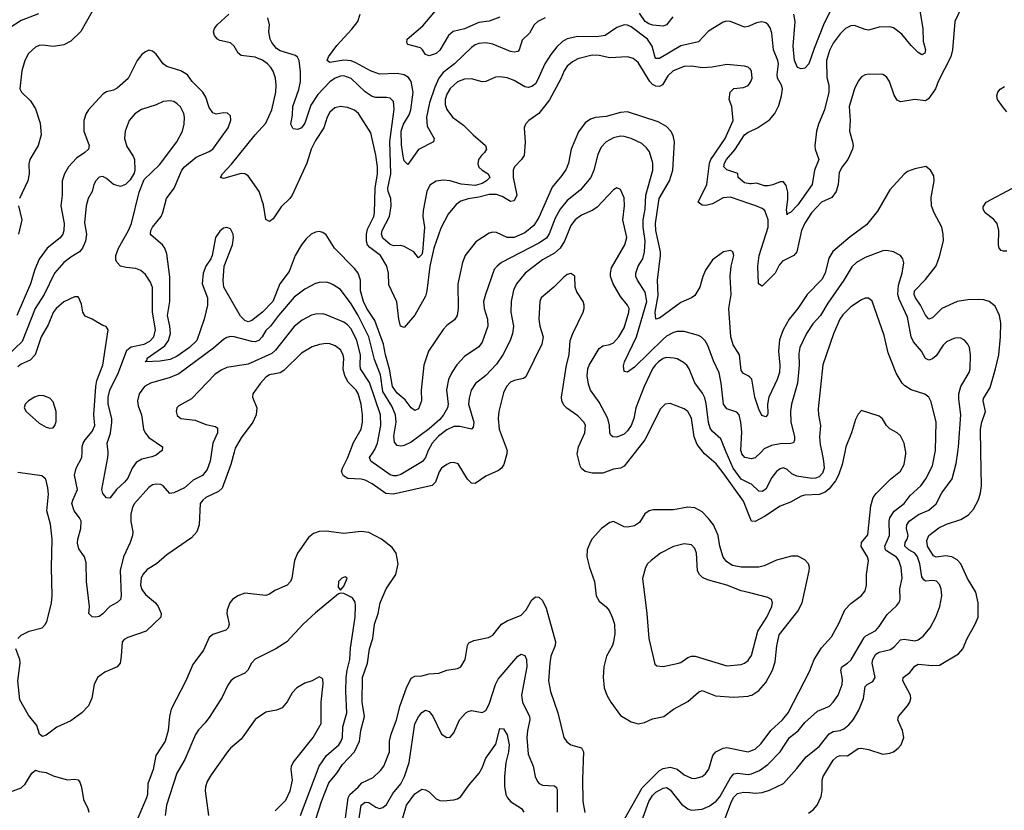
# Model space of a CAD drawing. Header units: inches. Extents: x 1839270 to 1929235, y 762242 to 910350.
# Tile 62 of 256: x 1875881 to 1881435, y 797980 to 802439. Entities that reach past the tile are written whole.
import ezdxf

# ---------------------------------------------------------------- set-up
doc = ezdxf.new("R2010")
doc.units = ezdxf.units.IN
doc.header["$MEASUREMENT"] = 0
for name, color, linetype in [('B8779', 7, 'Continuous'), ('B8789', 7, 'Continuous'), ('B8870', 7, 'Continuous'), ('B8880', 7, 'Continuous')]:
    doc.layers.add(name, color=color, linetype=linetype)

msp = doc.modelspace()

# ---------------------------------------------------------------- linework, layer by layer
at = {"layer": 'B8779', "color": 5}
for points, elevation in [([(1877091.1, 800000), (1877072.6, 799930), (1877022.7, 799797.4), (1877002.5, 799777.5), (1876930, 799743.7), (1876913.4, 799730), (1876899.3, 799710), (1876893.5, 799590), (1876879.8, 799550), (1876850, 799517.3), (1876710, 799420.8), (1876652.6, 799370), (1876600.8, 799339.2), (1876576, 799310), (1876566.3, 799290), (1876563, 799250), (1876570, 799225.7), (1876590, 799196.9), (1876647.1, 799150), (1876662, 799130), (1876678.8, 799090), (1876676.5, 799070), (1876594.4, 798990), (1876490, 798955.2), (1876470, 798943.9), (1876458.2, 798930), (1876454, 798850), (1876447.1, 798810), (1876431.5, 798788.5), (1876360.2, 798759.8), (1876320.3, 798730), (1876300.8, 798690), (1876287.6, 798612.4), (1876268.2, 798570), (1876230.4, 798530), (1876170, 798485.4), (1876090, 798448.5), (1876030, 798403.6), (1876010, 798397), (1875992.7, 798410), (1875978, 798458), (1875930, 798516), (1875882.4, 798602.4), (1875870.8, 798710), (1875883.8, 798810), (1875881.5, 798830), (1875858.5, 798890)], 780), ([(1876962.4, 800000), (1876954.6, 799950), (1876937.9, 799902.1), (1876911.6, 799868.4), (1876858.6, 799841.4), (1876810, 799799.8), (1876750, 799770.9), (1876727.5, 799767.5), (1876690.7, 799810.7), (1876676.8, 799816.8), (1876650, 799820.4), (1876630, 799815.8), (1876610, 799801.3), (1876527.8, 799710), (1876516.6, 799690), (1876508.2, 799650), (1876508.4, 799608.4), (1876519.2, 799550), (1876516.9, 799530), (1876503.6, 799490), (1876466.4, 799410), (1876446.8, 799333.2), (1876453.5, 799190), (1876450.2, 799170), (1876430, 799152.4), (1876390, 799129.7), (1876350, 799087.6), (1876330, 799074), (1876310, 799069.2), (1876290, 799071.2), (1876271.2, 799090), (1876274.8, 799130), (1876258, 799270), (1876256.6, 799376.6), (1876246.1, 799410), (1876214.2, 799454.2), (1876206, 799486), (1876208.6, 799510), (1876226.6, 799570), (1876227.1, 799610), (1876218, 799630), (1876188.3, 799670), (1876175.7, 799710), (1876179.8, 799730), (1876207, 799790), (1876190, 799871), (1876200.3, 799910), (1876232, 799970), (1876232.9, 800000)], 760), ([(1876671, 800000), (1876650, 799983.5), (1876626.4, 799973.6), (1876570, 799961.4), (1876538.1, 799941.9), (1876514.8, 799910), (1876490, 799853), (1876472.9, 799830), (1876427, 799790), (1876390, 799740.9), (1876370, 799741.6), (1876350, 799767.3), (1876344.8, 799790), (1876377.9, 799970), (1876380.2, 799990), (1876379.3, 800000)], 740), ([(1878629.6, 800000), (1878628.9, 799990), (1878612.4, 799930), (1878598.3, 799910), (1878582.4, 799897.6), (1878510, 799863.9), (1878450, 799823.5), (1878430, 799824.4), (1878423, 799830), (1878407.2, 799847.2), (1878353.8, 799933.8), (1878330, 799942.4), (1878310, 799940.5), (1878290, 799931.3), (1878260.3, 799910), (1878246.4, 799890), (1878225.8, 799830), (1878208, 799812), (1877990, 799762.8), (1877946.9, 799766.9), (1877870, 799820.6), (1877830, 799842.1), (1877807.6, 799847.6), (1877732.2, 799852.2), (1877706.6, 799866.6), (1877696, 799890), (1877701.6, 799910), (1877730, 799966.9), (1877742.9, 800000)], 780), ([(1878182.1, 800000), (1878170.7, 799970), (1878152.6, 799947.4), (1878030, 799874.3), (1878006.4, 799866.3), (1877990, 799865.7), (1877970, 799871.9), (1877861.2, 799950), (1877854.4, 799970), (1877874.8, 800000)], 760), ([(1879352.3, 800000), (1879290, 799920.7), (1879270, 799909.9), (1879230, 799905), (1879170, 799881.7), (1879110, 799881.5), (1879070, 799890.9), (1879050, 799907.8), (1879042.4, 799922.4), (1879025.7, 799990), (1879027.6, 800000)], 780), ([(1880000, 799632.8), (1879964, 799724), (1879850, 799882.8), (1879810, 799934.3), (1879743.5, 799990), (1879735.9, 800000)], 780), ([(1880000, 799824.3), (1879950, 799848.1), (1879905, 799910), (1879867.1, 800000)], 760), ([(1880000, 799964), (1879972, 799970), (1879954.6, 799990), (1879952, 800000)], 740), ([(1875869.8, 798950), (1875890, 798967.8), (1875933.6, 798990), (1876007.6, 799010), (1876026.3, 799030), (1876036.5, 799050), (1876059.4, 799150), (1876063.2, 799190), (1876059.3, 799350), (1876063.2, 799510), (1876054.9, 799594.9), (1876034.2, 799670), (1876042.5, 799762.5), (1876039.2, 799799.2), (1876027.9, 799847.9), (1876006.2, 799866.2), (1875870, 799884.6)], 780), ([(1880000, 799351.2), (1879950, 799351), (1879901.4, 799361.4), (1879870, 799380.7), (1879850, 799408.2), (1879831.4, 799470), (1879821.2, 799530), (1879794.3, 799590), (1879766.6, 799626.6), (1879730, 799663.8), (1879690, 799687), (1879650, 799689.8), (1879570, 799674.7), (1879454.2, 799674.2), (1879431, 799670), (1879407.3, 799652.7), (1879377.1, 799602.9), (1879350, 799585.5), (1879310, 799576.5), (1879290, 799578.2), (1879230, 799608.2), (1879210, 799603.5), (1879163.5, 799570), (1879109.6, 799510.4), (1879098.2, 799490), (1879082.9, 799450), (1879080.7, 799410), (1879094.9, 799350), (1879122.8, 799270), (1879133.4, 799190), (1879150, 799160.4), (1879188.3, 799128.3), (1879206.5, 799106.5), (1879223.6, 799070), (1879235.6, 799030), (1879237.6, 798977.6), (1879231.3, 798930), (1879224.9, 798910), (1879191.4, 798850), (1879176.1, 798790), (1879171.5, 798731.5), (1879178.3, 798670), (1879192.4, 798630), (1879215.2, 798590), (1879270, 798515.6), (1879330, 798478.5), (1879370, 798467.9), (1879404.7, 798475.3), (1879450, 798496.9), (1879514, 798510), (1879569.9, 798550.1), (1879650, 798593.4), (1879710, 798646), (1879730, 798655.2), (1879805.9, 798625.9), (1879910, 798617.6), (1879990, 798623.7), (1880000, 798626.7)], 820), ([(1877536.6, 797883.4), (1877583.6, 798030), (1877625.6, 798134.4), (1877670, 798189.5), (1877701.4, 798238.6), (1877768.9, 798310), (1877797.8, 798370), (1877804.5, 798430), (1877825.4, 798510), (1877812.9, 798590), (1877814.8, 798730), (1877843, 798810), (1877853.3, 798890), (1877873.1, 798950), (1877883.2, 799030), (1877902.8, 799090), (1877914.7, 799150), (1877947.3, 799230), (1878002, 799310), (1878015.8, 799370), (1878005.1, 799430), (1877982.7, 799462.7), (1877922, 799510), (1877850, 799546.6), (1877807.1, 799552.9), (1877710, 799541.8), (1877610, 799554.6), (1877570, 799551.7), (1877538.8, 799541.2), (1877510, 799518), (1877447.4, 799430), (1877430.2, 799389.8), (1877416.9, 799290), (1877408.8, 799270), (1877390.3, 799250), (1877320.3, 799219.7), (1877290, 799199.5), (1877270, 799192), (1877150, 799204), (1877111.1, 799188.9), (1877082, 799170), (1877065.8, 799150), (1877051.4, 799110), (1877049.3, 799089.3), (1877063.1, 799030), (1877056.4, 799010), (1877043.4, 798996.6), (1876970, 798972.2), (1876950, 798955), (1876917.2, 798882.8), (1876857, 798803), (1876818.5, 798710), (1876735.9, 798550), (1876725.4, 798510), (1876717.8, 798430), (1876702, 798370), (1876649.4, 798290), (1876634.6, 798210), (1876603.9, 798130), (1876601.1, 798070), (1876595.9, 798050), (1876535.9, 797910)], 820), ([(1880000, 799206.3), (1879950, 799218.6), (1879870, 799250.5), (1879760.5, 799280.5), (1879732.6, 799292.6), (1879715.6, 799310), (1879704.5, 799330), (1879699.3, 799430), (1879690, 799456.2), (1879670, 799476.9), (1879630, 799483.9), (1879570, 799467.8), (1879495.8, 799430), (1879442.4, 799390), (1879423.1, 799370), (1879411.8, 799350), (1879393.3, 799286.7), (1879419, 799090), (1879429.2, 798949.2), (1879463.9, 798803.9), (1879474.6, 798794.6), (1879510, 798790.4), (1879590, 798807.6), (1879610, 798814.6), (1879650, 798842.6), (1879670, 798850.3), (1879691.1, 798848.9), (1879870, 798795.9), (1879950, 798802.4), (1879969.8, 798810.2), (1879990, 798825.7), (1880000, 798839.3)], 840), ([(1877464.2, 797950), (1877570, 798228.2), (1877611.4, 798290), (1877680.7, 798350), (1877694.9, 798370), (1877701.3, 798390), (1877704.1, 798450), (1877725.8, 798530), (1877720.2, 798650), (1877721.9, 798730), (1877727.5, 798770), (1877743.8, 798830), (1877746.2, 798893.8), (1877773.5, 799070), (1877775.9, 799135.9), (1877774.2, 799154.2), (1877758.6, 799178.6), (1877710, 799203.7), (1877690, 799205.2), (1877679.8, 799200.2), (1877550, 799094.2), (1877480.3, 799030), (1877388.7, 798930), (1877324.9, 798890), (1877210, 798832.8), (1877188.8, 798810), (1877167, 798770), (1877150, 798753), (1877092.2, 798727.8), (1877072.2, 798710), (1877055, 798685), (1877022.2, 798617.8), (1876952.9, 798510), (1876926.9, 798473.1), (1876890, 798434.7), (1876872.6, 798407.4), (1876813.2, 798266.8), (1876766.6, 798190), (1876708.1, 798010), (1876700.5, 797950)], 840), ([(1877713.1, 797893.1), (1877732.9, 798050), (1877743.2, 798070), (1877789.4, 798110), (1877810, 798135), (1877875.7, 798164.2), (1877915.9, 798204.1), (1877934.1, 798230), (1877966.1, 798310), (1877966.8, 798370), (1877976.6, 798410), (1878006.7, 798490), (1878028, 798572.1), (1878062.3, 798670), (1878090, 798724.6), (1878110, 798736.5), (1878150, 798737.8), (1878189.8, 798750.2), (1878245.6, 798754.4), (1878290, 798770.2), (1878350, 798780.7), (1878369.6, 798790), (1878394.5, 798830), (1878406.9, 798910), (1878414.7, 798925.3), (1878442.2, 798937.8), (1878525, 798955), (1878550, 798967.6), (1878598.7, 799030), (1878630, 799048.7), (1878710, 799081.4), (1878737.8, 799110), (1878770, 799167.4), (1878790, 799184.6), (1878810, 799183.1), (1878830, 799164.4), (1878850, 799120.4), (1878904.1, 798930), (1878900.7, 798910), (1878877.9, 798850), (1878871.5, 798810), (1878864.2, 798710), (1878874.8, 798650), (1878917.1, 798530), (1878951.2, 798390), (1878966.7, 798366.7), (1878990, 798350.2), (1879050, 798333.2), (1879061.7, 798310), (1879055.2, 798155.2), (1879058.5, 798030), (1879068, 797968)], 780), ([(1877791.7, 797910), (1877807.4, 798010), (1877830, 798026), (1877850, 798024), (1877890, 797997.4), (1877909.7, 797990.3), (1877930, 797995.6), (1877950, 798012.6), (1877986, 798074), (1878031.1, 798130), (1878051.5, 798170), (1878077.8, 798250), (1878110, 798468.2), (1878130, 798507.2), (1878150, 798532), (1878170, 798544.2), (1878190, 798538), (1878210.8, 798510.8), (1878261.1, 798410), (1878290, 798390.4), (1878310, 798392.7), (1878330, 798417.3), (1878361.7, 798490), (1878398.4, 798530), (1878410, 798538), (1878430, 798542.6), (1878490, 798532.2), (1878510, 798543.1), (1878530, 798578), (1878564, 798690), (1878580, 798720), (1878690, 798850.4), (1878710, 798860.4), (1878730, 798853), (1878739.6, 798830), (1878742.3, 798790), (1878711.4, 798630), (1878716.5, 798590), (1878756.1, 798510), (1878758, 798490), (1878744.6, 798430), (1878740.9, 798390), (1878750, 798297.3), (1878776.5, 798230), (1878787.9, 798170), (1878802.8, 798142.8), (1878812, 798132.1), (1878830, 798122.4), (1878897.7, 798117.7), (1878909.2, 798109.2), (1878913.3, 798093.3), (1878913.3, 797970)], 760), ([(1877322.9, 797977.1), (1877382.6, 798037.4), (1877407.2, 798090), (1877419, 798150), (1877412.1, 798210), (1877414.8, 798230), (1877424.4, 798250), (1877535.8, 798390), (1877580.8, 798470), (1877582.3, 798590), (1877593.3, 798693.3), (1877590, 798722), (1877578, 798730), (1877570, 798732.7), (1877530.4, 798709.6), (1877490, 798697), (1877444, 798670), (1877417.2, 798642.8), (1877388.9, 798591.1), (1877361.1, 798558.9), (1877330, 798545.6), (1877270, 798533.6), (1877210, 798491.6), (1877130, 798380.5), (1877070.3, 798330), (1877053.1, 798310), (1876960.2, 798179.8), (1876938.2, 798141.8), (1876928.2, 798111.8), (1876926.5, 798090), (1876946.3, 797950)], 860), ([(1878042.9, 797937.1), (1878062.1, 798010), (1878110, 798072.3), (1878150, 798099.5), (1878170, 798096.4), (1878190, 798084.4), (1878230, 798045.5), (1878250, 798034.9), (1878270, 798032.7), (1878330, 798039.1), (1878350, 798044.9), (1878370, 798058), (1878416.6, 798123.4), (1878473.4, 798190), (1878490, 798220.3), (1878510, 798274.9), (1878566.7, 798353.3), (1878590, 798441.6), (1878610, 798439.3), (1878630, 798406.7), (1878641.8, 798350), (1878638.3, 798310), (1878623.4, 798250), (1878616.4, 798170), (1878616.5, 798116.5), (1878624, 798070), (1878632.3, 798050), (1878650, 798030.2), (1878711.6, 797990), (1878724.9, 797970)], 740), ([(1879292.2, 797930), (1879392.9, 798107.1), (1879490, 798204.4), (1879510, 798215.8), (1879550, 798223.9), (1879590, 798212.4), (1879630, 798181.1), (1879670, 798162), (1879690, 798158.8), (1879730, 798170.2), (1879750, 798185.3), (1879767.7, 798212.3), (1879791.3, 798290), (1879807.9, 798310), (1879850, 798331.5), (1879870, 798334.8), (1879990, 798310.2), (1880000, 798314)], 780), ([(1875730.6, 798049.4), (1875890, 798107.2), (1875912.3, 798127.7), (1875950, 798190.4), (1875970, 798207.3), (1875990, 798199.1), (1876030, 798194), (1876070, 798174.3), (1876130, 798156.9), (1876150, 798152.4), (1876190, 798155.3), (1876210, 798152), (1876219.7, 798139.7), (1876230.2, 798110.2), (1876241.1, 798041.1), (1876265.7, 797990), (1876270.3, 797970)], 780), ([(1879390, 797920.7), (1879430.3, 798030), (1879450, 798063.5), (1879470, 798082.7), (1879510, 798104.7), (1879530, 798108), (1879550, 798095), (1879614.3, 798014.3), (1879650, 797987.5), (1879670, 797980.6), (1879730, 797987.3), (1879770, 798003.2), (1879810, 798031.6), (1879830, 798056.3), (1879890, 798163.5), (1879910, 798185.5), (1879930, 798188.9), (1879990, 798181.9), (1880000, 798183.9)], 760), ([(1879858.9, 797930), (1879896.6, 798030), (1879910, 798054), (1879930, 798074.5), (1879963.3, 798083.3), (1880000, 798080.2)], 740)]:
    msp.add_lwpolyline(points, dxfattribs=dict(at, elevation=elevation))
at = {"layer": 'B8779', "color": 5, "elevation": 840}
msp.add_lwpolyline([(1877717.2, 799297.2), (1877698, 799290), (1877678.8, 799270), (1877678, 799238), (1877690, 799222), (1877710, 799244.7), (1877721.2, 799270), (1877728, 799290)], close=True, dxfattribs=at)
at = {"layer": 'B8789', "color": 5}
for points, elevation in [([(1880000, 798314), (1880030, 798325.5), (1880063.8, 798356.2), (1880118.4, 798430), (1880183.9, 798490), (1880216, 798530), (1880336.5, 798763.5), (1880362.2, 798830), (1880404.2, 798895.8), (1880461, 798958.9), (1880503, 799037), (1880535.1, 799110), (1880570, 799146.5), (1880628.8, 799191.2), (1880650, 799218.8), (1880657.2, 799250), (1880657.8, 799310), (1880669.8, 799390), (1880664.2, 799410), (1880628.1, 799468.1), (1880628.9, 799490), (1880665.6, 799534.4), (1880681.6, 799698.3), (1880696.2, 799743.8), (1880712.9, 799767.1), (1880793.1, 799846.9), (1880850, 799893.1), (1880869.8, 799930), (1880879.8, 799990), (1880879, 800000)], 780), ([(1880534.9, 800000), (1880520.5, 799930), (1880499.8, 799870), (1880482.1, 799837.9), (1880447.4, 799792.6), (1880425.2, 799774.8), (1880390, 799761.3), (1880310, 799758.1), (1880288.4, 799751.6), (1880230, 799718.2), (1880170, 799695.9), (1880082.8, 799637.2), (1880030, 799608.7), (1880009, 799610), (1880000, 799632.8)], 780), ([(1880000, 798183.9), (1880010, 798185.9), (1880054.8, 798205.2), (1880102, 798238), (1880170.8, 798309.2), (1880222.9, 798390), (1880271.8, 798428.2), (1880310, 798475.3), (1880381.3, 798538.7), (1880450, 798567.9), (1880470, 798590.3), (1880497.1, 798630), (1880520.7, 798690), (1880522.5, 798717.5), (1880513, 798770), (1880518.5, 798790), (1880550.4, 798809.6), (1880570.9, 798829.1), (1880644.6, 798955.4), (1880655, 798965), (1880710, 798994), (1880730, 799016.9), (1880774.6, 799085.4), (1880827.1, 799132.9), (1880844.6, 799155.4), (1880848.3, 799171.7), (1880845, 799230), (1880858.5, 799290), (1880853.3, 799350), (1880839.5, 799390), (1880827, 799407), (1880770, 799443.6), (1880764.2, 799450), (1880760.9, 799470), (1880787.5, 799530), (1880786.6, 799610), (1880790.4, 799629.6), (1880813.6, 799666.4), (1880869.9, 799710), (1880905, 799755), (1880963.5, 799810), (1880993.5, 799850), (1881030, 799922.4), (1881045.7, 800000)], 760), ([(1880405.6, 800000), (1880416.2, 799950), (1880419.1, 799910), (1880410, 799881.8), (1880390, 799861.2), (1880370, 799853.4), (1880350, 799852.2), (1880264.7, 799864.7), (1880237.1, 799877.1), (1880210, 799901.7), (1880190, 799911.1), (1880170, 799905.7), (1880150, 799891), (1880123, 799857), (1880090, 799792.1), (1880070, 799777.8), (1880050, 799780.4), (1880010, 799819.6), (1880000, 799824.3)], 760), ([(1880000, 798080.2), (1880030, 798077.6), (1880070, 798080.9), (1880110, 798094), (1880190, 798131.2), (1880265, 798215), (1880317.5, 798282.5), (1880390, 798339.7), (1880447.7, 798412.3), (1880470, 798423.7), (1880509.3, 798430.7), (1880530, 798440.2), (1880558.1, 798461.9), (1880582.4, 798490), (1880615.2, 798544.8), (1880641.2, 798610), (1880650, 798679.3), (1880660.7, 798690), (1880693.1, 798706.9), (1880706.4, 798730), (1880688.9, 798810), (1880693.1, 798830), (1880710, 798861), (1880730, 798872.3), (1880792.6, 798887.4), (1880815.4, 798904.6), (1880850, 798941.3), (1880870, 798945.4), (1880930, 798936), (1880950, 798941.1), (1880978.1, 798961.9), (1881017.2, 799010), (1881048.7, 799070), (1881071.9, 799130), (1881082.8, 799190), (1881078.8, 799230), (1881070, 799254), (1881052.7, 799272.7), (1881030, 799276.2), (1880990, 799272.7), (1880980.5, 799280.5), (1880970, 799297.6), (1880958.2, 799370), (1880946.2, 799410), (1880930, 799430.4), (1880895.9, 799450), (1880873.7, 799470), (1880876.5, 799490), (1880887.9, 799510), (1880892.8, 799530), (1880884.4, 799570), (1880885.4, 799590), (1880899.4, 799610), (1880930, 799634.4), (1880951.3, 799648.7), (1881010, 799673.8), (1881050, 799709.2), (1881082.8, 799770), (1881140.7, 799850), (1881164.5, 799935.5), (1881173.4, 800000)], 740), ([(1880062.8, 800000), (1880030, 799967.2), (1880010, 799961.8), (1880000, 799964)], 740), ([(1880330, 797964.9), (1880356.3, 797983.7), (1880379.7, 798010), (1880402.2, 798057.8), (1880408.1, 798091.9), (1880408.3, 798150), (1880414, 798170), (1880470, 798262.8), (1880490, 798282.3), (1880510, 798288.4), (1880550, 798288.2), (1880610.9, 798329.1), (1880630, 798331.4), (1880670, 798323.6), (1880750, 798297.4), (1880790, 798301.5), (1880810, 798309), (1880835.8, 798330), (1880852.6, 798350), (1880868.5, 798390), (1880860.8, 798430), (1880834.2, 798490), (1880838.7, 798510), (1880888.8, 798570), (1880902.4, 798590), (1880907.9, 798610), (1880905.3, 798630), (1880863.5, 798710), (1880865.1, 798730), (1880901.9, 798758.1), (1880930, 798793.8), (1880950, 798805.2), (1881030, 798796.1), (1881070, 798798.4), (1881177.4, 798862.6), (1881200.4, 798890), (1881224.8, 798950), (1881271.2, 799030), (1881286.9, 799070), (1881287.4, 799150), (1881275.1, 799210), (1881227.5, 799287.5), (1881190.5, 799370), (1881170, 799393.2), (1881139.6, 799410), (1881105.3, 799414.7), (1881050, 799408.6), (1881035.7, 799415.7), (1881002.9, 799470), (1880998, 799502), (1881010, 799530.2), (1881066.7, 799573.3), (1881110, 799594.6), (1881190, 799620.5), (1881233.3, 799646.7), (1881261.4, 799678.6), (1881289.2, 799730.8), (1881301.5, 799770), (1881306.5, 799810), (1881303.4, 800000)], 720), ([(1880000, 798626.7), (1880011.1, 798630), (1880050, 798655.5), (1880090, 798700.6), (1880128.4, 798770), (1880142.2, 798817.8), (1880151.6, 798908.4), (1880165.2, 798970), (1880270, 799103.8), (1880294, 799150), (1880335, 799330), (1880336.2, 799350), (1880330.7, 799370), (1880310, 799392.8), (1880270, 799413.5), (1880234.2, 799414.2), (1880150, 799390.6), (1880080.6, 799359.4), (1880050, 799351.4), (1880000, 799351.2)], 820), ([(1880000, 798839.3), (1880010, 798853), (1880044.2, 798990), (1880095, 799070), (1880123.5, 799130), (1880127.3, 799150), (1880121.3, 799170), (1880101.2, 799181.2), (1880000, 799206.3)], 840)]:
    msp.add_lwpolyline(points, dxfattribs=dict(at, elevation=elevation))
at = {"layer": 'B8870', "color": 5}
for points, elevation in [([(1875987.1, 802472.9), (1875890, 802434.1), (1875820.2, 802390)], 660), ([(1876290, 802486), (1876226.6, 802373.4), (1876170, 802317.6), (1876130, 802297.2), (1876107.1, 802292.9), (1876070, 802288.7), (1876010, 802295.6), (1875990, 802293.5), (1875970, 802284), (1875930, 802249.6), (1875910.2, 802210), (1875893.2, 802150), (1875881.7, 802050), (1875890.4, 802030), (1875942.2, 801982.2), (1875970, 801936), (1875995.6, 801855.6), (1876001.8, 801790), (1875985.4, 801730), (1875937.4, 801650), (1875932.7, 801627.3), (1875933.5, 801570), (1875926.5, 801530), (1875879, 801430)], 680), ([(1880000, 802162.7), (1879990, 802172.2), (1879970, 802176.8), (1879870, 802187.1), (1879787.9, 802172.1), (1879732.8, 802167.2), (1879670, 802176.9), (1879630, 802175.7), (1879566.9, 802150), (1879537.4, 802122.6), (1879507.5, 802072.5), (1879490, 802063.1), (1879470, 802063.6), (1879450, 802073.6), (1879435.4, 802090), (1879370, 802198.2), (1879341.1, 802221.1), (1879310, 802230.7), (1879210, 802223.4), (1879150, 802237.8), (1879110, 802239.9), (1879030, 802219.2), (1878998.7, 802201.3), (1878970, 802177.3), (1878951.5, 802150), (1878933.8, 802106.2), (1878870, 801986.6), (1878810, 801909.8), (1878753.4, 801870), (1878734, 801850), (1878727.1, 801830), (1878731.4, 801748.6), (1878726.3, 801673.7), (1878711.3, 801650), (1878672.7, 801610), (1878665.4, 801590), (1878665.1, 801550), (1878684.8, 801450), (1878670, 801417.6), (1878650, 801414.6), (1878601.8, 801441.8), (1878570, 801453.4), (1878530, 801453.6), (1878470, 801437.8), (1878411, 801429), (1878370, 801416.3), (1878342.8, 801397.2), (1878297.7, 801342.3), (1878256.2, 801263.8), (1878216.2, 801150), (1878195, 801050), (1878177.9, 800910), (1878170, 800879.2), (1878110, 800772.4), (1878050, 800703.1), (1878029.5, 800710), (1878019, 800750), (1878008.3, 800848.3), (1877963.3, 800943.3), (1877960.5, 801010), (1877952.7, 801050), (1877915.3, 801110), (1877855.2, 801155.2), (1877843.6, 801170), (1877836.6, 801190), (1877836.5, 801230), (1877842.9, 801257.1), (1877878.2, 801330), (1877882.9, 801350), (1877885.3, 801490), (1877898.7, 801570), (1877898.7, 801610), (1877890, 801674.5), (1877861.2, 801801.2), (1877792.4, 801910), (1877770, 801929.8), (1877730, 801943.5), (1877690, 801949.8), (1877658.1, 801941.9), (1877630, 801918.3), (1877615.2, 801890), (1877597.2, 801830), (1877550, 801758.2), (1877526, 801710), (1877500.3, 801630), (1877417.9, 801450), (1877404, 801430), (1877355.9, 801384.1), (1877310, 801315.4), (1877290, 801301.2), (1877270, 801313.3), (1877255.7, 801395.7), (1877232.6, 801470), (1877170, 801557.8), (1877150, 801569.9), (1877130, 801571.7), (1877030, 801543.6), (1877013, 801550), (1877024.3, 801570), (1877076, 801624), (1877210, 801789.5), (1877270, 801855), (1877302.5, 801930), (1877324.9, 802030), (1877328.3, 802070), (1877323.7, 802110), (1877309.9, 802149.9), (1877298.2, 802170), (1877279.1, 802190), (1877250, 802210.7), (1877210, 802228.3), (1877130, 802237.2), (1877113, 802250), (1877090.6, 802290.6), (1877070, 802308.2), (1877010, 802322), (1876996.9, 802330), (1876979.7, 802350), (1876974, 802370), (1876979.1, 802390), (1876995.1, 802410), (1877060.3, 802470)], 680), ([(1878844.9, 802450), (1878804.4, 802430), (1878782.6, 802410), (1878756.9, 802363.1), (1878715.3, 802324.7), (1878698.2, 802270), (1878690, 802259.7), (1878670, 802255.9), (1878650, 802259.5), (1878550, 802301.4), (1878510, 802308.3), (1878470, 802305.7), (1878450, 802297.7), (1878430, 802282.4), (1878333.5, 802190), (1878270, 802141.4), (1878246.1, 802110), (1878221.9, 802058.1), (1878193, 801970), (1878176.2, 801890), (1878179.7, 801839.7), (1878218.9, 801770), (1878215.5, 801750), (1878130, 801706.3), (1878070, 801622), (1878050, 801644.2), (1878043.6, 801670), (1878034.1, 801734.1), (1878032.6, 801810), (1878045.4, 801850), (1878078, 801902), (1878087.5, 801930), (1878101.4, 802030), (1878089.9, 802089.9), (1878073.5, 802113.5), (1878050, 802128.5), (1878010, 802135.6), (1877910, 802131.6), (1877859.7, 802150), (1877776.9, 802196.9), (1877750, 802206.7), (1877710, 802211.3), (1877630, 802198.8), (1877615.1, 802210), (1877623.5, 802230), (1877670, 802294.4), (1877754.5, 802385.5), (1877788.9, 802430), (1877800.9, 802470)], 640), ([(1878590, 802453.8), (1878528.3, 802431.7), (1878470, 802424.3), (1878390, 802388.2), (1878327, 802373), (1878300.7, 802350), (1878250, 802267.3), (1878230, 802249.6), (1878190, 802235.1), (1878170, 802242.7), (1878154, 802270), (1878141, 802281), (1878070, 802299.7), (1878064.4, 802310), (1878067.3, 802330), (1878154.5, 802405.5), (1878238.4, 802501.6)], 620), ([(1879565.1, 802454.9), (1879530, 802409.7), (1879510, 802402.4), (1879451.7, 802408.3), (1879430, 802416.1), (1879408.9, 802430), (1879376.7, 802476.7)], 640), ([(1880000, 802404.8), (1879990, 802400.4), (1879970, 802397.2), (1879890, 802429), (1879870, 802430.7), (1879850, 802426), (1879765.8, 802374.2), (1879710, 802313.6), (1879610, 802291.6), (1879490, 802220.2), (1879470, 802220.9), (1879466, 802226), (1879447.8, 802290), (1879423.2, 802330), (1879330, 802399.8), (1879310, 802409), (1879290, 802410.8), (1879250, 802395.5), (1879183.8, 802350), (1879136.4, 802343.6), (1879030, 802344.2), (1878970, 802330.5), (1878943.8, 802316.2), (1878910, 802286.2), (1878877.2, 802242.8), (1878843.2, 802190), (1878802.3, 802097.7), (1878790, 802078.5), (1878770, 802062), (1878750, 802056.1), (1878730, 802059.8), (1878670, 802096.2), (1878630, 802110.6), (1878590, 802118), (1878565, 802115), (1878510, 802091.1), (1878490, 802088.2), (1878430, 802105), (1878390, 802104.2), (1878350, 802088), (1878310, 802051.8), (1878290, 802018.9), (1878281.5, 801990), (1878281.5, 801961.5), (1878290, 801932.4), (1878323.1, 801890), (1878384.9, 801844.9), (1878438.3, 801790), (1878508.8, 801730), (1878514.6, 801710), (1878503.7, 801690), (1878485.9, 801674.1), (1878469.4, 801650.6), (1878465.8, 801625.8), (1878470, 801608.5), (1878490.2, 801590.2), (1878523.1, 801570), (1878532.6, 801550), (1878514.9, 801530), (1878490, 801516.1), (1878450, 801504.6), (1878371.1, 801511.1), (1878310, 801529.9), (1878270, 801534.5), (1878230, 801527.9), (1878194.6, 801505.4), (1878176.8, 801470), (1878156.2, 801363.8), (1878155.5, 801330), (1878164.6, 801270), (1878152.2, 801127.8), (1878150, 801114.5), (1878130, 801096.2), (1878104, 801130), (1878050, 801159.8), (1878030, 801165.8), (1877990, 801163.5), (1877970, 801171.8), (1877930, 801206.8), (1877922.6, 801230), (1877925.8, 801250), (1877967.7, 801330), (1877977.3, 801390), (1877974.8, 801430), (1877959.2, 801470), (1877956.9, 801490), (1877974.8, 801570), (1877968.6, 801751.4), (1877993.9, 801933.9), (1877990, 801978.4), (1877970, 801996.8), (1877950, 802000.9), (1877890, 802000.9), (1877870, 802006.6), (1877830, 802032.1), (1877750, 802107.5), (1877710, 802122.8), (1877690, 802121.5), (1877660.2, 802110), (1877630, 802088.7), (1877562.9, 802017.1), (1877523.5, 801956.5), (1877490, 801855.1), (1877470.1, 801830), (1877450, 801819.9), (1877423.9, 801823.9), (1877410.8, 801850), (1877419.2, 801900.8), (1877421.4, 801950), (1877455.2, 802044.7), (1877464.9, 802090), (1877465, 802145), (1877456.5, 802210), (1877448.1, 802228.1), (1877436.6, 802236.6), (1877350, 802264.1), (1877330, 802277.7), (1877303.7, 802310), (1877293.6, 802330), (1877285.4, 802370), (1877289.6, 802410), (1877281.3, 802450)], 660), ([(1880000, 800422.6), (1879991, 800431), (1879963.3, 800443.3), (1879950, 800460.7), (1879940.8, 800550), (1879906, 800606), (1879892.2, 800650), (1879880.6, 800810), (1879894.6, 800890), (1879889.1, 800990), (1879895.2, 801050), (1879909.7, 801109.7), (1879903.6, 801130), (1879890, 801138), (1879850.7, 801130), (1879790, 801084.4), (1879750, 801026.6), (1879733.7, 800990), (1879718.5, 800930), (1879690, 800884.5), (1879670, 800869.8), (1879610, 800844.9), (1879490, 800756.1), (1879469, 800750), (1879465.7, 800790), (1879482.8, 800882.8), (1879478, 800970), (1879495.2, 801110), (1879494.9, 801130), (1879468.7, 801250), (1879467.6, 801290), (1879488, 801430), (1879545.7, 801530), (1879564.6, 801590), (1879574, 801750), (1879567, 801787), (1879554.8, 801810), (1879530, 801837.3), (1879483.3, 801863.3), (1879310, 801919.5), (1879270, 801915), (1879190, 801893), (1879130, 801888.4), (1879100.8, 801879.2), (1879070, 801858.4), (1879033.9, 801806.1), (1878992.1, 801710), (1878977.2, 801630), (1878963.7, 801596.3), (1878939.5, 801560.5), (1878884.6, 801495.4), (1878810, 801322.8), (1878781.7, 801278.3), (1878730, 801237.8), (1878670, 801211.2), (1878630, 801210.4), (1878570, 801238.7), (1878550, 801240.6), (1878530, 801236.2), (1878454.1, 801185.9), (1878392.9, 801110), (1878379.4, 801070), (1878352.5, 800950), (1878353.9, 800810), (1878348.3, 800771.7), (1878333.1, 800746.9), (1878290, 800714.6), (1878270, 800692.8), (1878186.3, 800570), (1878159.8, 800490), (1878146, 800350), (1878147.6, 800290), (1878130, 800244.5), (1878110, 800234.7), (1878090, 800251), (1878056.2, 800296.2), (1878010, 800333), (1877984.7, 800370), (1877967.6, 800467.6), (1877944.6, 800550), (1877933.7, 800610), (1877883.3, 800743.3), (1877839.9, 800810), (1877820.3, 800850), (1877804.2, 800910), (1877802.9, 800970), (1877789.4, 801009.4), (1877770, 801035.9), (1877656.8, 801150), (1877610, 801225.6), (1877590, 801239.7), (1877570, 801244), (1877550, 801241.7), (1877524.9, 801230), (1877496.2, 801203.8), (1877470.2, 801170), (1877435.2, 801110), (1877400.6, 801019.4), (1877347.8, 800950), (1877308, 800850), (1877250, 800789.3), (1877190, 800742.9), (1877170, 800735.9), (1877150, 800742.9), (1877126.4, 800766.4), (1877033, 800930), (1877029.2, 800969.2), (1877035, 801050), (1877081, 801170), (1877087.8, 801210), (1877085.1, 801230), (1877070, 801259.6), (1877050, 801268.2), (1877030, 801264), (1877010, 801247.1), (1876984.6, 801210), (1876966.8, 801110), (1876958.8, 801090), (1876930, 801048.3), (1876916.4, 801010), (1876910.8, 800950), (1876939.7, 800870), (1876939.4, 800830), (1876920.9, 800750), (1876880.1, 800630), (1876839.2, 800590), (1876770, 800542.4), (1876730, 800523), (1876673.4, 800513.4), (1876588, 800510), (1876599.1, 800520.9), (1876599.6, 800530), (1876699.6, 800600.4), (1876720.9, 800630), (1876731.5, 800670), (1876728.4, 800710), (1876715.5, 800770), (1876727.5, 800850), (1876728.5, 800988.5), (1876710, 801119.3), (1876699.2, 801150), (1876686.3, 801170), (1876623.3, 801223.3), (1876619.3, 801230), (1876619.9, 801250), (1876629.9, 801270), (1876678.1, 801330), (1876688.3, 801351.7), (1876709.1, 801430.9), (1876753, 801490), (1876795.3, 801590), (1876811.3, 801610), (1876875.4, 801664.6), (1876950, 801696.3), (1876970.6, 801710), (1877056.1, 801830), (1877072.8, 801872.8), (1877070, 801897), (1877052.9, 801912.9), (1877030, 801914), (1876990, 801907.4), (1876970, 801914), (1876950, 801943.6), (1876930, 802002), (1876913.4, 802030), (1876854.6, 802090), (1876827.6, 802127.6), (1876790, 802151.4), (1876710, 802175), (1876690, 802191.1), (1876650, 802245.1), (1876630, 802261.6), (1876610, 802267.6), (1876590, 802258.7), (1876570, 802242.4), (1876542.8, 802210), (1876492.4, 802107.6), (1876430, 802053.8), (1876410, 802041.7), (1876370, 802033), (1876350, 802018.7), (1876269.3, 801930.7), (1876253, 801907), (1876242.2, 801870), (1876241.7, 801810), (1876272.3, 801730), (1876269.1, 801710), (1876248.9, 801690), (1876202, 801658), (1876156.9, 801610), (1876133.4, 801570), (1876120.7, 801530), (1876120.1, 801450), (1876113, 801390), (1876131.6, 801290), (1876130.6, 801250), (1876124.1, 801230), (1876110, 801209.8), (1876036, 801150), (1875990.9, 801089.1), (1875965.9, 801030), (1875942, 800950), (1875865.2, 800770)], 720), ([(1880000, 801401), (1879890, 801438), (1879850, 801433.9), (1879790, 801401), (1879750.7, 801390.7), (1879730, 801392.7), (1879707.8, 801410), (1879756.5, 801510), (1879772.2, 801630), (1879780.1, 801650), (1879860.1, 801770), (1879904.8, 801870), (1879897.7, 801950), (1879883.9, 801990), (1879888.9, 802031.1), (1879908.8, 802051.2), (1879963.3, 802056.7), (1879991, 802069), (1880000, 802081.6)], 680), ([(1876379.3, 800000), (1876374.9, 800050), (1876392.9, 800107.1), (1876400.6, 800170), (1876400.1, 800190), (1876379.9, 800270), (1876379.5, 800310), (1876388.7, 800350), (1876437.4, 800450), (1876485.2, 800574.8), (1876510, 800593.3), (1876582.6, 800610), (1876614.5, 800625.5), (1876637.3, 800650), (1876646.1, 800690), (1876629.9, 800790), (1876629.1, 800929.1), (1876618.3, 800958.3), (1876590, 801002), (1876564.6, 801024.6), (1876535.6, 801035.6), (1876481.2, 801041.2), (1876449.6, 801050), (1876430, 801069.6), (1876423.1, 801083.1), (1876423.1, 801110), (1876438.4, 801150), (1876494, 801250), (1876510.7, 801290), (1876554, 801466), (1876582.5, 801537.5), (1876670, 801620.3), (1876766.8, 801750), (1876799.3, 801810), (1876808.6, 801850), (1876809.7, 801890), (1876806, 801910), (1876787.3, 801947.3), (1876770, 801965.4), (1876750, 801977.2), (1876730, 801981.8), (1876690, 801977.3), (1876650, 801958.9), (1876567.7, 801932.3), (1876530, 801907.8), (1876498.9, 801870), (1876474.9, 801810), (1876471.4, 801770), (1876484.5, 801724.5), (1876521.6, 801670), (1876528, 801650), (1876531, 801590), (1876526.8, 801573.2), (1876503.5, 801536.5), (1876478, 801510), (1876450, 801499), (1876410, 801509.2), (1876370, 801543.7), (1876350, 801555.1), (1876330, 801551.6), (1876310.4, 801530), (1876299.5, 801510), (1876288.9, 801470), (1876267.2, 801430), (1876255.6, 801390), (1876245.9, 801294.1), (1876257.5, 801230), (1876251.1, 801190), (1876235.9, 801150), (1876219, 801130), (1876170, 801100.2), (1876130, 801069), (1876076.3, 801010), (1876018.4, 800890), (1875968.1, 800810), (1875895.5, 800624.5), (1875813, 800547)], 740), ([(1880000, 801514), (1879970, 801518.5), (1879934, 801550), (1879931.8, 801571.8), (1879870, 801593.3), (1879853.3, 801610), (1879857.4, 801630), (1879868.3, 801650), (1879914.2, 801705.8), (1879970, 801789.3), (1879990, 801805), (1880000, 801809.6)], 660), ([(1879952, 800000), (1879949.4, 800010), (1879955.1, 800115.1), (1879949.3, 800169.3), (1879939.3, 800210), (1879926.5, 800226.5), (1879870, 800245.3), (1879851.6, 800270), (1879838.6, 800390), (1879827.1, 800447.1), (1879795.2, 800515.2), (1879762.5, 800602.5), (1879747.5, 800627.5), (1879727.9, 800647.9), (1879710, 800658.8), (1879630, 800679.8), (1879590, 800679.8), (1879570, 800675), (1879530, 800654.6), (1879510, 800637.3), (1879350, 800479.8), (1879310, 800451.8), (1879290, 800455.3), (1879287, 800487), (1879293.6, 800510), (1879359.7, 800650), (1879417.8, 800850), (1879410, 800901.8), (1879365.2, 800970), (1879357.5, 800990), (1879356.5, 801010), (1879370, 801048.8), (1879396.3, 801090), (1879406.2, 801130), (1879408.5, 801191.5), (1879397.2, 801270), (1879398.3, 801310), (1879408.4, 801370), (1879413.4, 801450), (1879451.8, 801590), (1879452.5, 801630), (1879433.6, 801693.6), (1879416.8, 801716.7), (1879390, 801740.4), (1879330, 801768.5), (1879290, 801780.4), (1879270, 801782), (1879230, 801772.9), (1879189.2, 801750), (1879160.2, 801719.8), (1879141.6, 801678.4), (1879119.5, 801590), (1879102.1, 801550), (1879043, 801477), (1878970, 801419.4), (1878930, 801371.6), (1878900.9, 801319.1), (1878867.9, 801232.1), (1878852.1, 801207.9), (1878810, 801178.5), (1878599.5, 801070), (1878574, 801050), (1878558.2, 801030), (1878507.7, 800890), (1878498, 800850), (1878500.6, 800810), (1878519, 800750), (1878522.3, 800710), (1878490, 800619.6), (1878470, 800594.7), (1878390, 800540.4), (1878346.7, 800493.3), (1878318.5, 800450), (1878300.2, 800410), (1878288.2, 800351.8), (1878297.2, 800270), (1878294, 800250), (1878270.7, 800210), (1878250, 800185.1), (1878190, 800132.3), (1878090, 800057.4), (1878050, 800037.1), (1878030, 800033.3), (1878010, 800038), (1877996, 800056), (1877991, 800090), (1878004.3, 800170), (1878000.8, 800210), (1877979.9, 800259.9), (1877930, 800342.6), (1877915.8, 800435.8), (1877882, 800522), (1877850.3, 800650), (1877790, 800770.5), (1877750, 800835.8), (1877690, 800917.2), (1877650, 800944.8), (1877630, 800952.7), (1877610, 800958), (1877570, 800957.1), (1877550, 800951.6), (1877490, 800919.1), (1877430, 800874.5), (1877340.7, 800770), (1877295.7, 800710), (1877270, 800685.5), (1877249.2, 800650.8), (1877230, 800629.2), (1877210, 800623), (1877190, 800623.8), (1877090, 800651.4), (1877070, 800652.7), (1877050, 800647.7), (1877030, 800635.6), (1876974.1, 800585.9), (1876778.5, 800441.5), (1876730, 800421.5), (1876618.7, 800390), (1876584.6, 800370), (1876555.1, 800330), (1876546.2, 800290), (1876550, 800261.6), (1876567, 800210), (1876578.7, 800130), (1876589.1, 800109.1), (1876610, 800083.6), (1876685.5, 800030), (1876683.8, 800010), (1876671, 800000)], 740), ([(1879867.1, 800000), (1879835.4, 800075.4), (1879790, 800117.3), (1879776.2, 800136.2), (1879766.7, 800166.7), (1879754, 800274), (1879746.2, 800306.2), (1879732.7, 800332.7), (1879690, 800391.3), (1879657.1, 800470), (1879643.5, 800490), (1879625.6, 800505.6), (1879590, 800525.8), (1879570.5, 800530.5), (1879530, 800533.7), (1879510, 800527.7), (1879484.2, 800510), (1879465.1, 800490), (1879451.5, 800470), (1879403.7, 800370), (1879356.4, 800250), (1879344.4, 800190), (1879329.4, 800150), (1879310, 800119.8), (1879290, 800100.7), (1879250, 800084.8), (1879226.9, 800086.9), (1879215.6, 800095.6), (1879209, 800109), (1879207.5, 800150), (1879198.1, 800190), (1879150, 800282.8), (1879101.4, 800350), (1879090, 800382.7), (1879082.1, 800430), (1879085.8, 800470), (1879094.2, 800490), (1879150, 800584.7), (1879170, 800600.7), (1879210, 800607.6), (1879230, 800616.9), (1879260.7, 800650), (1879290, 800702), (1879317.4, 800790), (1879318.2, 800810), (1879310, 800829.6), (1879270, 800877.2), (1879229.1, 800950), (1879214.5, 800990), (1879213, 801010), (1879220.2, 801039.8), (1879293.8, 801170), (1879305, 801210), (1879283.5, 801310), (1879292.8, 801390), (1879290, 801434), (1879270, 801482), (1879250, 801491.3), (1879230, 801480.5), (1879138.5, 801381.5), (1879114.4, 801365.6), (1879050, 801336.5), (1879014, 801310), (1878990, 801277.7), (1878954.4, 801190), (1878930, 801149.9), (1878897.6, 801122.4), (1878830, 801084.7), (1878733.2, 801010), (1878683.2, 800950), (1878666.1, 800913.9), (1878653.5, 800850), (1878652.1, 800790), (1878666.3, 800710), (1878661.1, 800670), (1878647.4, 800630), (1878606.3, 800550), (1878570, 800495.9), (1878510, 800431.9), (1878451.9, 800388.1), (1878428.2, 800350), (1878415.6, 800304.4), (1878411.9, 800270), (1878443.5, 800170), (1878439.1, 800140.9), (1878430, 800129.7), (1878364.3, 800144.3), (1878330, 800145.3), (1878290, 800126.3), (1878243.4, 800090), (1878207.8, 800050), (1878185.9, 800010), (1878182.1, 800000)], 760), ([(1875873.9, 801390), (1875892, 801310), (1875874, 801230)], 680), ([(1879027.6, 800000), (1879033.3, 800030), (1879068.2, 800110), (1879071.8, 800151.8), (1879063.1, 800170), (1879030, 800204.2), (1878967.6, 800247.6), (1878950, 800265.7), (1878938.9, 800290), (1878936.5, 800310), (1878964.8, 800490), (1878981.4, 800550), (1878986.2, 800630), (1879000.4, 800670), (1879059.2, 800790), (1879064.2, 800810), (1879065.1, 800830), (1879059.7, 800850), (1879023.7, 800903.7), (1879014.2, 800930), (1879012.4, 800992.4), (1878990, 801007.8), (1878970, 801001.3), (1878950, 800987.6), (1878894.9, 800930), (1878823.1, 800870), (1878814.6, 800850), (1878809.3, 800750), (1878815.6, 800710), (1878833.2, 800650), (1878826.9, 800610), (1878735.3, 800424.7), (1878723.6, 800416.4), (1878670, 800404.8), (1878650, 800394.6), (1878627.8, 800370), (1878610, 800334), (1878584.4, 800230), (1878579.4, 800190), (1878585.7, 800130), (1878630.3, 800010), (1878629.6, 800000)], 780), ([(1876232.9, 800000), (1876233.8, 800030), (1876238.6, 800050), (1876249.9, 800070.1), (1876290, 800115.8), (1876305.4, 800150), (1876299.9, 800210), (1876309.4, 800370.6), (1876316.4, 800403.6), (1876350.5, 800490), (1876379, 800690), (1876369, 800709), (1876350, 800714), (1876289.6, 800749.6), (1876250, 800767), (1876237.4, 800790), (1876230, 800834), (1876214.7, 800870), (1876210, 800876.2), (1876190, 800876.9), (1876130, 800847.2), (1876086, 800810), (1876070, 800788), (1876042.2, 800717.8), (1876002.8, 800650), (1875968.3, 800550), (1875940.5, 800519.5), (1875890, 800497.2), (1875870, 800481)], 760), ([(1877874.8, 800000), (1877885, 800015), (1877899.1, 800050), (1877918.9, 800150), (1877915.8, 800210), (1877853.8, 800393.8), (1877804.3, 800470), (1877800.7, 800490), (1877802.6, 800550), (1877783.5, 800630), (1877750, 800696), (1877730, 800718.8), (1877710, 800733.1), (1877610, 800775), (1877590, 800779.4), (1877550, 800778.2), (1877527.7, 800772.3), (1877474.8, 800745.2), (1877430, 800709.8), (1877324.4, 800575.6), (1877302.9, 800557.1), (1877170, 800497), (1877050, 800477.9), (1877017, 800463), (1876982.4, 800437.6), (1876850, 800301.1), (1876778, 800262), (1876768, 800250), (1876763.8, 800230), (1876770, 800206.8), (1876790, 800190.6), (1876870, 800181.5), (1876930, 800156.5), (1876985.1, 800145.1), (1876995.9, 800135.9), (1876996.5, 800110), (1876970.1, 800050), (1876962.4, 800000)], 760), ([(1877742.9, 800000), (1877764.5, 800055.5), (1877806.3, 800130), (1877814.3, 800170), (1877814.3, 800210), (1877806.2, 800270), (1877790.9, 800330.9), (1877779.5, 800350), (1877734, 800394), (1877715, 800430), (1877706.5, 800470), (1877709.3, 800529.3), (1877705.4, 800550), (1877690, 800576.5), (1877659.9, 800599.9), (1877630, 800610.7), (1877610, 800612.3), (1877572.4, 800607.6), (1877530, 800594.6), (1877470, 800557.8), (1877370, 800460.2), (1877350, 800448.2), (1877290, 800435.8), (1877270, 800423.5), (1877238.5, 800390), (1877195.8, 800330), (1877194, 800310), (1877218.5, 800250), (1877214.3, 800210), (1877195.8, 800170), (1877130, 800080.9), (1877097.2, 800022.9), (1877091.1, 800000)], 780), ([(1879735.9, 800000), (1879703.2, 800043.2), (1879686.5, 800086.5), (1879671.3, 800191.3), (1879650.7, 800230), (1879630, 800244.8), (1879550, 800275.1), (1879522, 800270), (1879495.3, 800244.7), (1879407.2, 800070), (1879352.3, 800000)], 780)]:
    msp.add_lwpolyline(points, dxfattribs=dict(at, elevation=elevation))
at = {"layer": 'B8870', "color": 5, "elevation": 780}
msp.add_lwpolyline([(1875990, 800319.3), (1875964.7, 800310), (1875930, 800289.2), (1875910.8, 800270), (1875906.4, 800250), (1875917.3, 800230), (1875990, 800164), (1876030, 800140.7), (1876050, 800134.8), (1876070, 800138), (1876079, 800150), (1876086, 800174), (1876087.3, 800230), (1876070, 800284), (1876050, 800304), (1876017.5, 800317.5)], close=True, dxfattribs=at)
at = {"layer": 'B8880', "color": 5}
for points, elevation in [([(1881222.6, 802570), (1881156.8, 802430), (1881143.2, 802270), (1881133.6, 802230), (1881063, 802090), (1881047.6, 802050), (1881007.8, 801992.2), (1880990, 801980.9), (1880930, 801989.9), (1880850, 801976.8), (1880830, 801985.1), (1880813, 802013), (1880787.8, 802090), (1880770, 802118), (1880750, 802129.4), (1880671.6, 802131.6), (1880650, 802127.8), (1880630, 802116.3), (1880610, 802093.3), (1880589.3, 802050), (1880559.7, 801950), (1880564.9, 801870), (1880561.3, 801810), (1880579.6, 801750), (1880582.4, 801730), (1880579.3, 801710), (1880553.4, 801650), (1880521.5, 801610), (1880503.1, 801576.9), (1880497.6, 801510), (1880487, 801470), (1880462.7, 801437.3), (1880404.5, 801410), (1880348.3, 801350), (1880310, 801291.5), (1880291, 801250), (1880264.2, 801130), (1880247.3, 801110), (1880183.4, 801076.6), (1880166.1, 801053.9), (1880143, 801010), (1880070, 800935.6), (1880049.5, 800950), (1880044.3, 801050), (1880052.1, 801110), (1880103.9, 801270), (1880102.9, 801310), (1880083.4, 801363.4), (1880070, 801374.9), (1880032.8, 801390), (1880000, 801401)], 680), ([(1880483.4, 802550), (1880415.4, 802410), (1880362.5, 802277.5), (1880333, 802190), (1880310, 802165.9), (1880290, 802162.2), (1880268.9, 802168.9), (1880251.9, 802210), (1880243.9, 802290), (1880255.2, 802430), (1880247.2, 802470)], 640), ([(1880959, 802490), (1880975, 802390), (1880977.7, 802317.7), (1880990.2, 802270), (1880986.8, 802250), (1880970, 802240.7), (1880950, 802255.1), (1880910, 802294.5), (1880857.5, 802357.5), (1880810, 802393.5), (1880790, 802398.9), (1880730, 802396.8), (1880670, 802381), (1880650, 802383.1), (1880590, 802407.2), (1880570, 802405.1), (1880540.3, 802390), (1880510, 802360.4), (1880470, 802306.9), (1880450, 802264.7), (1880432.4, 802210), (1880433.8, 802113.8), (1880444.6, 802070), (1880444.5, 802030), (1880420.7, 801930), (1880387.6, 801850), (1880376.6, 801810), (1880367.2, 801727.2), (1880369.2, 801709.2), (1880389.3, 801650), (1880364.4, 801590), (1880351, 801510), (1880270, 801396), (1880230, 801352.3), (1880214.4, 801345.6), (1880210, 801339), (1880206.7, 801366.7), (1880214.6, 801425.4), (1880213.5, 801466.5), (1880203.9, 801503.9), (1880190, 801524.2), (1880170, 801525.5), (1880130, 801507.2), (1880102.3, 801502.3), (1880083.1, 801503.1), (1880036.9, 801516.9), (1880007.1, 801512.9), (1880000, 801514)], 660), ([(1880000, 801809.6), (1880043.5, 801830), (1880110, 801874.8), (1880141.3, 801910), (1880164.2, 801955.8), (1880178.8, 802010), (1880184.1, 802050), (1880178.6, 802070), (1880156.1, 802110), (1880154.1, 802130), (1880162, 802190), (1880158.3, 802210), (1880133.4, 802270), (1880123.5, 802363.5), (1880113.8, 802393.8), (1880103, 802410), (1880090, 802421.1), (1880067.1, 802427.1), (1880038.2, 802421.8), (1880000, 802404.8)], 660), ([(1880000, 802081.6), (1880006, 802090), (1880012.3, 802110), (1880010, 802148.7), (1880001.4, 802161.4), (1880000, 802162.7)], 680), ([(1881450, 801920.3), (1881430, 801942.5), (1881396.7, 801990), (1881393.3, 802010), (1881398.5, 802030), (1881411.9, 802048.1), (1881437, 802063)], 680), ([(1881303.4, 800000), (1881301.3, 800130), (1881307.9, 800170), (1881328.4, 800230), (1881316.1, 800290), (1881317.4, 800302.5), (1881355.5, 800364.5), (1881385.4, 800470), (1881403.6, 800550), (1881414.6, 800650), (1881416.2, 800730), (1881408.7, 800770), (1881383.1, 800823.1), (1881349.8, 800849.8), (1881319.4, 800859.4), (1881290, 800861.5), (1881230, 800859.1), (1881170, 800849.8), (1881082.7, 800810), (1881030, 800758.7), (1881010, 800751), (1880990, 800772.4), (1880962, 800830), (1880933.9, 800870), (1880926.7, 800890), (1880929.3, 800910.7), (1880990, 800973.2), (1881050, 801050.3), (1881070, 801103), (1881091.7, 801191.7), (1881090.8, 801230), (1881082.8, 801270), (1881039.4, 801350), (1881024.5, 801390), (1881023, 801437), (1881040.4, 801530), (1881038, 801558), (1881019.3, 801590), (1880991.7, 801611.7), (1880930, 801598.3), (1880890, 801582.7), (1880870, 801568.5), (1880790, 801479.7), (1880720.6, 801359.4), (1880657.9, 801282.1), (1880565.9, 801214.1), (1880468.7, 801131.3), (1880445.9, 801094.1), (1880423.9, 801010), (1880405.4, 800974.6), (1880323.8, 800890), (1880270, 800809.8), (1880222.5, 800750), (1880187.4, 800690), (1880167.2, 800632.8), (1880161.5, 800570), (1880169.3, 800490), (1880167.6, 800450), (1880154.6, 800410), (1880106.1, 800310), (1880099.8, 800270), (1880100.9, 800219.1), (1880099.5, 800210), (1880090, 800199.7), (1880067.6, 800207.6), (1880050, 800242.9), (1880027.6, 800310), (1880011.7, 800411.7), (1880000, 800422.6)], 720), ([(1881450, 801134.5), (1881430, 801133.1), (1881418, 801138), (1881406.2, 801150), (1881401.6, 801170), (1881405.2, 801250), (1881395.7, 801290), (1881375.2, 801315.2), (1881327.5, 801350), (1881315.3, 801370), (1881315.3, 801384.7), (1881333.3, 801410), (1881481.6, 801490)], 680), ([(1881173.4, 800000), (1881177.6, 800030), (1881190.6, 800210.6), (1881178.9, 800298.9), (1881179.3, 800330), (1881190.4, 800369.6), (1881236.4, 800450), (1881242.7, 800470), (1881245.4, 800550), (1881238.9, 800590), (1881229.6, 800610), (1881210, 800631.6), (1881190, 800642.4), (1881170, 800645.1), (1881150, 800641), (1881110, 800622.2), (1881090, 800604.4), (1881050, 800544.2), (1881030, 800526.2), (1881010, 800519.8), (1880990, 800528.2), (1880967.2, 800570), (1880922.3, 800622.3), (1880909.2, 800650), (1880890, 800762.4), (1880842.2, 800862.2), (1880834.6, 800890), (1880837.7, 800942.3), (1880859.3, 801010), (1880867.6, 801067.6), (1880863.7, 801090), (1880849.6, 801109.6), (1880809.6, 801129.6), (1880770, 801138), (1880750, 801135.8), (1880650, 801098.9), (1880601.5, 801070), (1880574.4, 801045.6), (1880529.4, 800970), (1880438.8, 800841.2), (1880397.8, 800770), (1880356, 800724), (1880319.8, 800670), (1880281.3, 800590), (1880276.4, 800556.4), (1880278.8, 800490), (1880268.4, 800390), (1880234, 800270), (1880228.8, 800231.2), (1880231.8, 800170), (1880251.8, 800088.2), (1880252.6, 800067.4), (1880246.7, 800053.3), (1880231.6, 800048.4), (1880170, 800047), (1880122.1, 800037.9), (1880081.4, 800018.6), (1880062.8, 800000)], 740), ([(1881045.7, 800000), (1881047.7, 800010), (1881050.5, 800170), (1881023.3, 800283.3), (1881009.8, 800309.8), (1880987, 800327), (1880910, 800351.9), (1880874.9, 800374.9), (1880859.8, 800390), (1880825.8, 800445.8), (1880780, 800560), (1880757.2, 800657.2), (1880690, 800852), (1880670, 800867.8), (1880650, 800868.2), (1880630, 800859.1), (1880570, 800819.8), (1880524.4, 800775.6), (1880506.7, 800750), (1880471.9, 800668.1), (1880412.3, 800492.3), (1880384.7, 800244.7), (1880386.4, 800210), (1880398.8, 800150), (1880393.6, 800086.4), (1880396.3, 800043.7), (1880405.6, 800000)], 760), ([(1880879, 800000), (1880878.3, 800010), (1880869.7, 800050), (1880850, 800091.8), (1880830, 800109.6), (1880790, 800132.3), (1880771.3, 800151.3), (1880747.5, 800187.5), (1880730, 800202.7), (1880630, 800235.3), (1880610, 800215.3), (1880595.1, 800184.9), (1880573.8, 800110), (1880541.1, 800030), (1880534.9, 800000)], 780)]:
    msp.add_lwpolyline(points, dxfattribs=dict(at, elevation=elevation))

doc.saveas('drawing.dxf')
